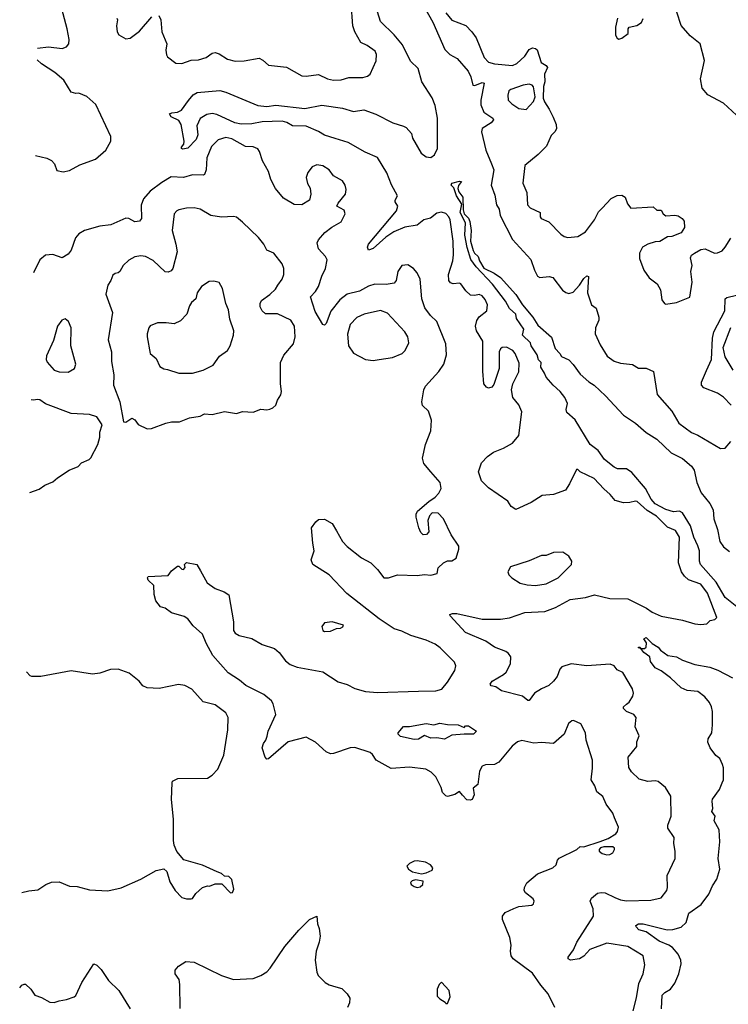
# Model space of a CAD drawing. Extents: x 2056909 to 2160450, y 827444 to 1016825.
# Tile 185 of 256: x 2058356 to 2063027, y 907445 to 913935. Entities that reach past the tile are written whole.
import ezdxf

# ---------------------------------------------------------------- set-up
doc = ezdxf.new("R2010")
doc.units = 0

msp = doc.modelspace()

# ---------------------------------------------------------------- linework, layer by layer
at = {"layer": '0CON10XD'}
for points in [[(2058472.3, 913747.1), (2058545, 913756), (2058635.8, 913744.2), (2058664.1, 913755.9), (2058680, 913775), (2058681.8, 913805), (2058668.2, 913875), (2058615.8, 914075)], [(2059273, 913963), (2059286, 913935), (2059292, 913855), (2059326.2, 913775), (2059320, 913735), (2059323, 913703), (2059330.3, 913690.3), (2059385, 913648.8), (2059425, 913646), (2059485, 913668.6), (2059535, 913670.9), (2059585, 913685.6), (2059625.5, 913714.5), (2059645, 913718.1), (2059669.6, 913709.6), (2059725, 913674.3), (2059775, 913661.9), (2059835, 913664), (2059935, 913682), (2059959.1, 913669.1), (2059996.3, 913636.3), (2060115, 913622), (2060215.7, 913565.7), (2060245, 913563.1), (2060325, 913573.1), (2060385, 913545.7), (2060425, 913535.8), (2060475, 913539.2), (2060525, 913554.3), (2060616.6, 913553.4), (2060647.9, 913562.1), (2060666.2, 913575), (2060705.7, 913664.3), (2060707.1, 913705), (2060697.9, 913727.9), (2060646.2, 913765), (2060604.6, 913784.6), (2060565.7, 913855), (2060551.9, 913895), (2060540, 914045)], [(2061013.9, 914035), (2061078.2, 913918.2), (2061157.6, 913737.6), (2061191.2, 913705), (2061238.6, 913678.6), (2061312.5, 913595), (2061329.2, 913559.2), (2061343.1, 913503.1), (2061355, 913501.5), (2061405, 913521.5), (2061417.3, 913517.3), (2061395.4, 913405), (2061396.4, 913373.6), (2061414.4, 913324.4), (2061473.5, 913285), (2061479.1, 913275), (2061464.4, 913255), (2061405, 913218.9), (2061398.7, 913195), (2061427.8, 913075), (2061464.7, 912985), (2061480, 912945), (2061463.9, 912845), (2061487.9, 912777.9), (2061498.8, 912715), (2061517.1, 912685), (2061522.5, 912645), (2061605, 912487.1), (2061725.8, 912355), (2061748, 912285), (2061768.8, 912245), (2061785, 912236), (2061845, 912241.4), (2061870, 912235), (2061933, 912153), (2061955, 912136.2), (2061975, 912130), (2062005, 912139.4), (2062045.9, 912184.1), (2062075, 912230), (2062095, 912246.2), (2062105, 912242.5), (2062097.9, 912135), (2062124.3, 912055), (2062155, 912033.3), (2062173.3, 911975), (2062173.3, 911955), (2062152, 911905), (2062148.8, 911865), (2062181.7, 911791.7), (2062227.3, 911717.3), (2062275, 911684), (2062315, 911672), (2062395, 911661.4), (2062435, 911638), (2062485, 911638.6), (2062533.8, 911615), (2062557.5, 911465), (2062653.8, 911355), (2062700.8, 911275), (2062783.4, 911213.4), (2062825, 911195.7), (2062975, 911108.6), (2063005, 911110), (2063044.2, 911155)], [(2058996, 913946), (2059001.2, 913935), (2058994, 913895), (2058998.8, 913855), (2059010, 913835), (2059055, 913808.8), (2059085, 913813.8), (2059145, 913858.8), (2059226.4, 913953.6)], [(2061427.6, 909837.6), (2061294.3, 909895), (2061192.5, 910005), (2061190, 910015), (2061208.8, 910021.2), (2061238, 910022), (2061404.4, 909984.4), (2061525, 909983.8), (2061585, 909992.9), (2061685, 910027.5), (2061816.5, 910033.5), (2061888.5, 910061.5), (2061985, 910113.1), (2062085, 910126.9), (2062145.5, 910144.5), (2062245, 910120.5), (2062365, 910118.1), (2062486.8, 910056.8), (2062525, 910029.4), (2062583.8, 910003.8), (2062725, 909976.9), (2062805, 909952.5), (2062845, 909948), (2062885, 909953.8), (2062906.2, 909973.8), (2062937.7, 909982.3), (2062950, 909995), (2062890.4, 910155), (2062845, 910213.3), (2062763.8, 910243.8), (2062736.8, 910266.8), (2062717.5, 910295), (2062698.5, 910355), (2062704.4, 910525), (2062678.7, 910568.7), (2062625, 910590), (2062552.6, 910662.6), (2062490.8, 910700.8), (2062425, 910758.6), (2062415, 910762.5), (2062377, 910753), (2062335, 910751.2), (2062280, 910765), (2062248, 910805), (2062205, 910842.5), (2062141.9, 910911.9), (2062050, 910955), (2062035, 910970), (2062025, 910970), (2061980, 910875), (2061952.5, 910835), (2061875, 910805.8), (2061800.3, 910799.7), (2061727, 910753), (2061625, 910706.7), (2061595, 910726.7), (2061572.5, 910762.5), (2061445, 910850), (2061398.8, 910895), (2061380, 910955), (2061400, 911015), (2061438.8, 911055), (2061478.8, 911085), (2061545, 911111.1), (2061605, 911143.3), (2061646.7, 911195), (2061665, 911350), (2061645, 911396.7), (2061606.2, 911445), (2061597.5, 911495), (2061607.1, 911535), (2061645, 911613.3), (2061647.9, 911672.1), (2061620.6, 911735), (2061605.6, 911755), (2061565, 911777.5), (2061535, 911774.2), (2061524.4, 911765), (2061516.7, 911745), (2061515.6, 911635), (2061480.3, 911529.7), (2061467.3, 911512.7), (2061445, 911506.7), (2061432.3, 911512.3), (2061416.2, 911535), (2061407.6, 911617.6), (2061408.5, 911815), (2061366.5, 911885), (2061359.5, 911915), (2061368, 911952), (2061383.6, 911976.4), (2061435.8, 912015), (2061439.4, 912055), (2061425, 912090), (2061405, 912115.7), (2061385, 912124), (2061355, 912116.2), (2061328.3, 912118.3), (2061297, 912147), (2061264.1, 912194.1), (2061255, 912198.8), (2061213.2, 912193.2), (2061195, 912200.8), (2061185.5, 912215.5), (2061181.8, 912255), (2061210.8, 912345), (2061216.1, 912385), (2061213.8, 912475), (2061192.5, 912615), (2061184.6, 912635), (2061165, 912657.7), (2061135, 912665.3), (2061105, 912660.8), (2061062.7, 912627.3), (2061018.8, 912615), (2060975, 912581.4), (2060895, 912567.3), (2060822.6, 912537.4), (2060768.4, 912501.6), (2060685, 912427.1), (2060655, 912416.7), (2060648, 912435), (2060655.7, 912455), (2060838.5, 912675), (2060847.5, 912705), (2060830, 912735), (2060830, 912745), (2060845.8, 912775), (2060806.5, 912846.5), (2060776.7, 912925), (2060715, 913026.1), (2060632.8, 913062.8), (2060520.8, 913125), (2060435, 913152.4), (2060363.9, 913173.8), (2060325, 913198.1), (2060245, 913232.4), (2060155, 913234.5), (2060116.9, 913256.9), (2060086.6, 913266.6), (2059955, 913260.8), (2059885, 913249.4), (2059816.2, 913246.2), (2059773.1, 913255), (2059655, 913309.6), (2059625, 913316.2), (2059589.2, 913310.8), (2059545, 913284.3), (2059523.8, 913235), (2059529.2, 913175), (2059519.6, 913145), (2059465, 913088.6), (2059431.9, 913081.9), (2059423.3, 913085), (2059422, 913095), (2059436.7, 913115), (2059440, 913135), (2059420.8, 913245), (2059405, 913270), (2059353.8, 913295), (2059343.8, 913315), (2059358, 913322), (2059395, 913324.4), (2059422.2, 913337.8), (2059467.6, 913402.4), (2059499.2, 913440.8), (2059525, 913455.5), (2059675, 913468), (2059715, 913458), (2059925, 913368.6), (2059985, 913362.5), (2060045, 913371.1), (2060235, 913349.7), (2060347.3, 913372.7), (2060482.6, 913352.6), (2060555, 913330.4), (2060625, 913340.8), (2060702.3, 913312.3), (2060815, 913254.6), (2060885, 913234.2), (2060903.4, 913223.4), (2060937.5, 913185), (2060944, 913155), (2061001.5, 913055), (2061035, 913031.9), (2061065, 913027.1), (2061089.4, 913045), (2061109.5, 913085), (2061108.9, 913285), (2061095, 913370), (2061075, 913419.5), (2061007.1, 913525), (2060983.3, 913613.3), (2060931.8, 913661.8), (2060879.7, 913769.7), (2060823.9, 913835), (2060735, 913922.5), (2060713.6, 913986.4)], [(2061165, 913980.8), (2061205, 913931.4), (2061295.7, 913895.7), (2061335, 913856), (2061364.5, 913814.5), (2061416.3, 913686.3), (2061446, 913655), (2061485, 913643.8), (2061605, 913632.2), (2061633.7, 913646.3), (2061684.4, 913695.6), (2061715, 913738), (2061735, 913749.2), (2061756, 913746), (2061766.1, 913736.1), (2061792.5, 913652.5), (2061825, 913633.3), (2061835, 913620), (2061813.9, 913576.1), (2061817.5, 913525), (2061807.5, 913495), (2061807, 913417), (2061813.9, 913393.9), (2061846.7, 913345), (2061871.7, 913291.7), (2061891.2, 913245), (2061893.3, 913215), (2061883.3, 913195), (2061858.8, 913171.2), (2061827.9, 913102.1), (2061772.7, 913047.3), (2061684.3, 912975), (2061672.7, 912857.3), (2061697.5, 912795), (2061702.5, 912715), (2061721.4, 912695), (2061786.2, 912665), (2061786.7, 912635), (2061793.3, 912625), (2061842.6, 912602.6), (2061922.2, 912522.2), (2061945, 912505.7), (2061968.3, 912498.3), (2062035, 912506), (2062085, 912536), (2062145, 912616.7), (2062171.7, 912668.3), (2062195, 912692.2), (2062255, 912756.9), (2062295, 912775.8), (2062325, 912778), (2062345.8, 912765.8), (2062362.3, 912722.3), (2062383, 912693), (2062531.7, 912701.7), (2062555, 912680), (2062585, 912680), (2062597.5, 912655), (2062615, 912642.5), (2062675, 912646.7), (2062695, 912642.5), (2062722.5, 912625), (2062735, 912607.5), (2062738.8, 912565), (2062715, 912530), (2062655, 912506.7), (2062626.1, 912503.9), (2062575, 912473.8), (2062545, 912471.2), (2062495, 912456), (2062461.2, 912435), (2062441.2, 912395), (2062440.3, 912360.3), (2062470.8, 912285), (2062505, 912234), (2062558, 912195), (2062580, 912155), (2062588.3, 912088.3), (2062605, 912063.3), (2062615, 912060), (2062685, 912070), (2062773, 912107), (2062787.5, 912205), (2062779.2, 912275), (2062788, 912315), (2062776.7, 912365), (2062785, 912382.5), (2062803.9, 912396.1), (2062845, 912420), (2062873.6, 912423.6), (2062935, 912396.7), (2062955, 912397.5), (2062985, 912412.5), (2063006.2, 912435), (2063043.8, 912495)], [(2062296.7, 913945), (2062283.8, 913885), (2062283.9, 913833.9), (2062295, 913812.5), (2062305, 913807.5)], [(2062305, 913807.5), (2062325, 913813.3), (2062366.1, 913843.9), (2062367.5, 913875), (2062373.6, 913886.4), (2062423.9, 913896.1), (2062455, 913917.5), (2062466.1, 913943.9)], [(2063081.2, 913305), (2062995.8, 913385), (2062890.8, 913440.8), (2062855, 913484), (2062843.6, 913545), (2062869.5, 913665), (2062840.8, 913775), (2062775, 913829.2), (2062716.2, 913896.2), (2062688.1, 913985)], [(2058460.2, 913040.8), (2058535, 913021.2), (2058565, 913007.5), (2058585.9, 912985.9), (2058600.5, 912940.5), (2058642.3, 912932.3), (2058685, 912940), (2058751.3, 912978.7), (2058855, 913015.8), (2058924.2, 913075.8), (2058957.5, 913135), (2058956.7, 913165), (2058856.8, 913376.8), (2058797.7, 913427.7), (2058745, 913450), (2058725, 913447.5), (2058695, 913457.5), (2058646.6, 913536.6), (2058587.2, 913587.2), (2058500, 913645), (2058471, 913670.2)], [(2061695, 913343.8), (2061743.3, 913395), (2061753.6, 913426.4), (2061741.7, 913491.7), (2061733, 913503), (2061715, 913510), (2061675, 913503.8), (2061593.3, 913475), (2061580.8, 913465), (2061572.7, 913437.3), (2061576.2, 913405), (2061599.7, 913379.7), (2061645, 913348.8), (2061695, 913343.8)], [(2061882.5, 907425), (2061838.8, 907515), (2061791.1, 907571.1), (2061735, 907650), (2061608.8, 907745), (2061594.3, 907764.3), (2061590.8, 907795), (2061595.7, 907835), (2061587.1, 907885), (2061538, 908005), (2061538.8, 908025), (2061555, 908050), (2061612.7, 908077.3), (2061645, 908088.8), (2061731.7, 908098.3), (2061743, 908107), (2061747.5, 908125), (2061740.7, 908140.7), (2061689.5, 908179.5), (2061682, 908195), (2061682.5, 908215), (2061697.5, 908245), (2061768.1, 908305), (2061870, 908345), (2061891.4, 908365), (2061900.6, 908395), (2061911.7, 908408.3), (2062027.5, 908465), (2062050, 908485), (2062075, 908482.5), (2062181.3, 908518.7), (2062235, 908538.5), (2062285, 908568.1), (2062297.1, 908585), (2062302, 908612), (2062276.7, 908675), (2062266.2, 908705), (2062221.2, 908765), (2062198.8, 908815), (2062159.2, 908845), (2062146.9, 908885), (2062122.2, 908925), (2062132.1, 909002.1), (2062131.9, 909055), (2062090, 909185), (2062085.7, 909235), (2062053.9, 909293.9), (2062005.9, 909315.9), (2061995, 909313.8), (2061974, 909295), (2061944, 909225), (2061875, 909164.2), (2061795, 909171.1), (2061745, 909167.1), (2061665, 909183.8), (2061636.7, 909175), (2061602.4, 909147.6), (2061515, 909040.6), (2061485, 909026.7), (2061426.6, 909023.4), (2061405, 909014), (2061387.4, 908982.6), (2061375, 908893.8), (2061345, 908870), (2061352.2, 908825), (2061337.5, 908795), (2061325, 908790), (2061302.8, 908792.8), (2061274.4, 908824.4), (2061255, 908847.5), (2061225, 908827.5), (2061175, 908813.8), (2061165, 908819.2), (2061142.2, 908842.2), (2061134.6, 908875), (2061098.2, 908945), (2061066.9, 908975), (2061033.1, 908995), (2060925, 909007.1), (2060805, 908998.5), (2060705.2, 909055.2), (2060681.2, 909091.2), (2060665, 909104.3), (2060565, 909136.9), (2060535, 909135.4), (2060425, 909097.1), (2060405, 909095.7), (2060375, 909110), (2060305, 909171.9), (2060245, 909205.8), (2060124.6, 909175.4), (2059995, 909062.5), (2059985, 909060), (2059973, 909073), (2059954.2, 909135), (2059962, 909165), (2059977.5, 909185), (2059986.9, 909213.1), (2059993.3, 909245), (2060044.5, 909355), (2060027.5, 909425), (2060014.6, 909444.6), (2059965, 909486), (2059846.1, 909546.1), (2059805, 909581.1), (2059729.3, 909629.3), (2059629.2, 909745), (2059584, 909825), (2059560, 909885), (2059500.3, 909940.3), (2059465, 909986.7), (2059440.5, 910000.5), (2059356.4, 910026.4), (2059315, 910056.2), (2059283.9, 910063.9), (2059252.5, 910105), (2059243, 910147), (2059240, 910205), (2059201.7, 910241.7), (2059197.5, 910255), (2059202.5, 910265), (2059335, 910272.5), (2059357, 910303), (2059395, 910332.5), (2059405, 910332.5), (2059425, 910312.5), (2059435, 910310), (2059446.7, 910325), (2059442.5, 910345), (2059455, 910357.5), (2059523.6, 910343.6), (2059547.5, 910302.5), (2059592.3, 910222.3), (2059645, 910186.7), (2059703.9, 910163.9), (2059733.6, 910143.6), (2059764.2, 909965), (2059765, 909910), (2059775, 909892), (2059803.3, 909875), (2059886.1, 909856.1), (2059955, 909815.8), (2060035, 909790.8), (2060065.8, 909765), (2060108.3, 909708.3), (2060138, 909685), (2060185, 909667.5), (2060355, 909635.6), (2060455, 909570), (2060515, 909552.9), (2060565, 909526.4), (2060635, 909506.1), (2060715, 909500.3), (2060985, 909509.4), (2061099.7, 909510.3), (2061137.4, 909522.6), (2061175, 909568), (2061223.8, 909645), (2061231.2, 909675), (2061221.2, 909701.2), (2061127.5, 909795), (2061095, 909818.1), (2061036.1, 909846.1), (2060935, 909875.6), (2060875, 909904.4), (2060825, 909920), (2060724.3, 909985), (2060512.9, 910152.9), (2060395.5, 910275.5), (2060287.5, 910345), (2060277.5, 910375), (2060297.5, 910435), (2060287.5, 910485), (2060280, 910585), (2060307.5, 910625), (2060325, 910640), (2060365, 910642.5), (2060415, 910613.3), (2060443.8, 910565), (2060484.5, 910494.5), (2060513.4, 910463.4), (2060608.3, 910388.3), (2060671.2, 910355), (2060715, 910311.2), (2060755.7, 910255.7), (2060785.9, 910255.9), (2060845, 910275.6), (2060975, 910270.6), (2061025, 910277.1), (2061065.8, 910274.2), (2061107.5, 910285), (2061115, 910322.5), (2061150, 910355), (2061175, 910367.5), (2061205, 910367.5), (2061232.5, 910385), (2061250, 910445), (2061250, 910465), (2061199.1, 910539.1), (2061148.6, 910645), (2061115, 910681.4), (2061075, 910684.2), (2061056, 910665), (2061046, 910635), (2061051.7, 910558.3), (2061038.3, 910541.7), (2061015, 910540), (2061000, 910555), (2060987.5, 910585), (2060968.8, 910655), (2060968.8, 910675), (2060978.8, 910695), (2061051.7, 910758.3), (2061095, 910787.5), (2061119.2, 910815), (2061134.2, 910845), (2061127.5, 910885), (2061065, 910953.8), (2061020.3, 911010.3), (2061010, 911045), (2061030.8, 911135), (2061066, 911225), (2061071.2, 911295), (2061051.2, 911355), (2061011.2, 911391.2), (2061006.1, 911416.1), (2061020.6, 911495), (2061031.4, 911518.6), (2061117.5, 911615), (2061152, 911665), (2061169.2, 911725), (2061165, 911797.5), (2061105.7, 911945), (2061062.9, 911985), (2061025.4, 912035.4), (2061005.4, 912095), (2060995.4, 912225.4), (2060976.6, 912266.6), (2060952, 912295), (2060915, 912319.2), (2060875, 912315.8), (2060849.2, 912275), (2060837.5, 912215), (2060825, 912198), (2060771.3, 912188.7), (2060697.3, 912192.7), (2060655, 912179.2), (2060594.7, 912145.3), (2060514.7, 912125.3), (2060465, 912089.5), (2060406, 912014), (2060375, 911932.5), (2060365, 911921.2), (2060355, 911926.7), (2060302.4, 912012.4), (2060272.1, 912107.9), (2060305.9, 912144.1), (2060324.7, 912175.3), (2060346.3, 912243.7), (2060371.2, 912295), (2060381.9, 912351.9), (2060370.6, 912375), (2060325.6, 912425), (2060316.9, 912465), (2060325.6, 912485), (2060367.6, 912532.4), (2060413.1, 912566.9), (2060475, 912602), (2060500.8, 912655), (2060495, 912678.8), (2060446.7, 912705), (2060454, 912725), (2060503.8, 912785), (2060508.8, 912815), (2060501.2, 912845), (2060483.9, 912873.9), (2060425, 912906.7), (2060395.7, 912945.7), (2060355, 912971.2), (2060315, 912978.8), (2060283.8, 912965), (2060255, 912926.7), (2060244.3, 912895), (2060253.8, 912855), (2060271.2, 912825), (2060273.8, 912785), (2060266.2, 912745), (2060215, 912714), (2060165, 912716.2), (2060095, 912758), (2060042.5, 912822.5), (2060012.2, 912882.2), (2059995.6, 912935), (2059955.8, 913005), (2059936.6, 913066.6), (2059925, 913083.8), (2059895, 913098), (2059845, 913100), (2059755, 913150.4), (2059715, 913159.5), (2059665, 913142.5), (2059620.8, 913099.2), (2059590.4, 913025), (2059585.3, 912944.7), (2059573.8, 912915), (2059565, 912910), (2059495, 912913.1), (2059435, 912895.6), (2059355, 912899.1), (2059292, 912862), (2059216.5, 912805), (2059171.8, 912755), (2059156.7, 912713.3), (2059159.2, 912625), (2059145, 912606.2), (2059115, 912602), (2059075, 912624.3), (2059055, 912627.1), (2058957, 912583), (2058885, 912574.5), (2058783.9, 912546.1), (2058745, 912522.9), (2058723.3, 912496.7), (2058694.2, 912415), (2058675, 912388.8), (2058635, 912366), (2058575, 912387.8), (2058525, 912382.5), (2058488.3, 912351.7), (2058446.9, 912267.4)], [(2063083.6, 910065), (2063005, 910127), (2062947.2, 910227.2), (2062843.4, 910345), (2062837.3, 910365), (2062836.1, 910435), (2062825, 910467.9), (2062800, 910525), (2062777.9, 910597.9), (2062725.4, 910685.4), (2062705, 910696.2), (2062665, 910691.5), (2062615, 910705.4), (2062543.4, 910743.4), (2062518.2, 910775), (2062481.7, 910845), (2062389.6, 910949.6), (2062355, 910974.6), (2062295.7, 910974.3), (2062275, 910985.6), (2062210.9, 911035), (2062168.2, 911095), (2062115, 911134.6), (2062018, 911298), (2061962, 911345), (2061957.1, 911365), (2061966.9, 911405), (2061949.2, 911445), (2061918.9, 911485), (2061872.5, 911525), (2061825, 911578), (2061814, 911605), (2061791.2, 911645), (2061792.5, 911675), (2061775, 911692.5), (2061765.9, 911725.9), (2061728, 911785), (2061722, 911805), (2061670, 911855), (2061678.8, 911895), (2061630, 911965), (2061626.2, 911995), (2061585, 912030.8), (2061558.8, 912078.8), (2061471.8, 912191.8), (2061365.4, 912305), (2061329.7, 912355), (2061304.5, 912434.5), (2061289.7, 912515), (2061293.5, 912595), (2061258.2, 912665), (2061269.6, 912719.6), (2061234.5, 912775), (2061217.1, 912827.1), (2061200, 912845), (2061205, 912857.5), (2061255, 912870), (2061268, 912868), (2061248.2, 912841.8), (2061243.1, 912823.1), (2061250.6, 912800.6), (2061277.7, 912765), (2061279.2, 912680.8), (2061285.4, 912655.4), (2061315, 912627.5), (2061323.3, 912605), (2061332.7, 912545), (2061327.5, 912475), (2061344.5, 912414.5), (2061354.3, 912395), (2061378.8, 912375), (2061386.2, 912345), (2061415, 912296.7), (2061483.6, 912263.6), (2061526, 912235), (2061625, 912123.8), (2061670, 912055), (2061737.8, 911975), (2061770.5, 911920.5), (2061861.7, 911841.7), (2061885, 911766.7), (2061916.7, 911735), (2061927.5, 911715), (2061975, 911693.8), (2062005, 911663.3), (2062049.3, 911599.3), (2062107.4, 911547.4), (2062142.5, 911525), (2062218, 911455), (2062335, 911328.8), (2062415, 911275.7), (2062485, 911213.1), (2062555, 911170), (2062649.7, 911079.7), (2062725, 911041.9), (2062785, 910992.9), (2062800.8, 910965), (2062818.7, 910885), (2062847.4, 910817.4), (2062904.2, 910745), (2062926.2, 910705), (2062930.9, 910645), (2062954.3, 910575), (2062970.6, 910495), (2062995, 910461.3), (2063035, 910430.5)], [(2059195, 911238.8), (2059225, 911240), (2059320, 911275), (2059356.4, 911283.6), (2059410, 911285), (2059475, 911310), (2059545, 911321.2), (2059575, 911336.2), (2059625, 911333.3), (2059705, 911352.5), (2059785, 911340), (2059825, 911353.3), (2059895, 911348), (2059945, 911368), (2059985, 911363.8), (2060005, 911368.8), (2060025, 911376.7), (2060043.3, 911395), (2060055, 911427.5), (2060077.7, 911462.3), (2060081.2, 911485), (2060074, 911535), (2060074.2, 911675), (2060097, 911723), (2060160.9, 911799.1), (2060171.1, 911845), (2060166.7, 911915), (2060143.7, 911953.7), (2060055, 911996.5), (2059975, 911997.1), (2059954, 912015), (2059941.7, 912041.7), (2059940, 912065), (2059950, 912085), (2060005, 912123.1), (2060041.5, 912158.5), (2060056.9, 912185), (2060085.8, 912225), (2060096, 912255), (2060095.8, 912295), (2060085, 912326.7), (2060030, 912395), (2059985.7, 912415.7), (2059964.3, 912455), (2059929.5, 912499.5), (2059825, 912600), (2059783.9, 912633.9), (2059765, 912638), (2059685, 912634.3), (2059615, 912644.4), (2059545, 912685.5), (2059505, 912695.5), (2059455, 912693.3), (2059405, 912680.8), (2059391.2, 912675), (2059374.2, 912655), (2059360, 912545), (2059385.7, 912455), (2059392.9, 912405), (2059364.3, 912295), (2059355, 912279.2), (2059335, 912271.5), (2059315, 912272.2), (2059235, 912347.3), (2059185, 912374.4), (2059155, 912378.9), (2059115, 912372.5), (2059075, 912349.2), (2059038.8, 912315), (2059016.7, 912275), (2059005, 912266.7), (2058985, 912262.5), (2058969.3, 912250.7), (2058956.7, 912215), (2058936.7, 912185), (2058924, 912125), (2058966.9, 912005), (2058938.5, 911825), (2058960.6, 911745), (2058961.7, 911681.7), (2058976.1, 911593.9), (2058973.8, 911525), (2059016.4, 911416.4), (2059040, 911285), (2059055, 911282.5), (2059095, 911307.5), (2059115, 911297.5), (2059137.5, 911267.5), (2059195, 911238.8)], [(2059495, 911604.2), (2059565, 911625.8), (2059632.1, 911657.9), (2059673.4, 911716.6), (2059726.4, 911753.6), (2059742.9, 911785), (2059765.7, 911855), (2059766.9, 911885), (2059740.6, 911960.6), (2059732.2, 912022.2), (2059715.6, 912065), (2059692.3, 912162.3), (2059671.7, 912201.7), (2059635, 912212), (2059605, 912208.6), (2059554.5, 912175.5), (2059526.2, 912135), (2059515.8, 912094.2), (2059488.7, 912071.3), (2059475, 912048.8), (2059457.1, 911995), (2059415, 911950.8), (2059375, 911929.2), (2059322.3, 911937.7), (2059265, 911936.2), (2059215, 911916.7), (2059206.7, 911905), (2059196.2, 911865), (2059197.1, 911845), (2059215.6, 911735.6), (2059255, 911702), (2059279.3, 911649.3), (2059305, 911634), (2059329.4, 911629.4), (2059405, 911604.3), (2059495, 911604.2)], [(2063045.5, 911395), (2062995, 911447.1), (2062955, 911474), (2062865, 911508.8), (2062848.8, 911525), (2062848.8, 911545), (2062883, 911623), (2062915.3, 911694.7), (2062922.3, 911835), (2062931.8, 911878.2), (2063003.8, 912015), (2063005.4, 912094.6), (2063017, 912103), (2063080.8, 912119.2)], [(2060685, 911689.5), (2060725, 911694.5), (2060812.6, 911707.4), (2060876.2, 911733.8), (2060897.1, 911755), (2060920.8, 911805), (2060913.1, 911845), (2060895, 911877.5), (2060781.1, 912001.1), (2060735, 912018.1), (2060625.4, 911994.6), (2060578.5, 911971.5), (2060535, 911926), (2060516.8, 911863.2), (2060522.9, 911785), (2060556.6, 911736.6), (2060635, 911695.6), (2060685, 911689.5)], [(2058675, 911612), (2058717.5, 911635), (2058726.1, 911663.9), (2058692, 911785), (2058694.2, 911905), (2058678.6, 911945), (2058655, 911962.9), (2058634, 911955), (2058604.4, 911915.6), (2058578.7, 911821.3), (2058531.7, 911718.3), (2058530, 911695), (2058537.7, 911677.7), (2058583.8, 911623.8), (2058615, 911613.3), (2058675, 911612)], [(2063058.5, 911625), (2063005, 911712.1), (2062992.6, 911775), (2063043.3, 911906.7)], [(2058421.9, 910818.5), (2058485, 910840), (2058522.3, 910867.7), (2058575, 910888.8), (2058605, 910916.2), (2058682.5, 910965), (2058740.7, 910989.3), (2058762.5, 911015), (2058813.6, 911036.4), (2058825, 911047.5), (2058870, 911135), (2058883, 911183), (2058883.9, 911216.1), (2058900, 911265), (2058865, 911317.5), (2058815, 911333.3), (2058695, 911338.8), (2058525, 911402.5), (2058488.3, 911428.3), (2058475, 911432.5), (2058445, 911426.7), (2058432.4, 911429.9)], [(2061755, 910204.5), (2061825, 910216.9), (2061905.8, 910255), (2061992, 910345), (2061995.8, 910365), (2061975, 910398.8), (2061935, 910425.8), (2061875, 910422.5), (2061825, 910404.2), (2061795, 910404.2), (2061715, 910369.2), (2061590.7, 910329.3), (2061573.3, 910295), (2061580, 910275), (2061600, 910255), (2061655, 910221.4), (2061699.7, 910209.7), (2061755, 910204.5)], [(2060365, 909902.5), (2060405, 909904), (2060445, 909921.2), (2060470, 909925), (2060486.4, 909933.6), (2060490, 909945), (2060415, 909966), (2060365, 909960), (2060347.5, 909935), (2060355, 909910), (2060365, 909902.5)], [(2062398.7, 907401.3), (2062421.7, 907488.3), (2062437.7, 907582.3), (2062465.6, 907645), (2062477.1, 907705), (2062465.8, 907765), (2062365, 907825.4), (2062225, 907847.5), (2062114.6, 907805.4), (2062075, 907762.9), (2062045, 907744.3), (2061985.9, 907735.9), (2061970, 907745), (2061970, 907755), (2062006, 907805), (2062027.8, 907855), (2062138.8, 908025), (2062136.2, 908075), (2062115.6, 908125), (2062124.6, 908145.4), (2062163.5, 908176.5), (2062187.9, 908182.1), (2062215, 908179.5), (2062279.1, 908149.2), (2062315, 908133.9), (2062355, 908126.8), (2062515, 908131.9), (2062583.2, 908146.8), (2062620.8, 908195), (2062625.8, 908215), (2062622.5, 908295), (2062675.8, 908405), (2062675.7, 908455), (2062667.1, 908505), (2062669.5, 908545), (2062628.1, 908605), (2062628.1, 908625), (2062648.9, 908685), (2062647.7, 908817.7), (2062613, 908873), (2062564.3, 908914.3), (2062545, 908918.6), (2062495, 908913.5), (2062440, 908930), (2062387.9, 908977.9), (2062370.8, 909005), (2062366, 909075), (2062423.3, 909145), (2062423.8, 909175), (2062438.8, 909215), (2062412.5, 909275), (2062420, 909335), (2062403.3, 909355), (2062355, 909375.6), (2062336.7, 909395), (2062335.6, 909405), (2062355, 909424.4), (2062372.7, 909437.3), (2062397.1, 909475), (2062400.8, 909495), (2062394.3, 909525), (2062332.1, 909632.1), (2062295, 909649.2), (2062275, 909675.8), (2062247.9, 909687.9), (2062095, 909676.9), (2061990.7, 909689.3), (2061929.7, 909670.3), (2061915, 909653.3), (2061897.5, 909605), (2061875, 909574), (2061844.4, 909545.6), (2061795, 909524.4), (2061749.2, 909495), (2061715, 909446.7), (2061705, 909446.7), (2061670.8, 909475), (2061531.7, 909511.7), (2061495, 909537.5), (2061463.8, 909545), (2061457.1, 909555), (2061469.4, 909575), (2061545, 909618.2), (2061563.3, 909635), (2061590.7, 909689.3), (2061592.5, 909735), (2061577.6, 909757.6), (2061559.7, 909769.7), (2061485, 909799.4), (2061427.6, 909837.6)], [(2062586.9, 907415), (2062591.1, 907505), (2062607.3, 907522.7), (2062645, 907545.6), (2062675, 907584.4), (2062700, 907645), (2062715, 907712.5), (2062712.9, 907735), (2062695.3, 907775), (2062659.5, 907819.5), (2062635.2, 907835.2), (2062570.3, 907860.3), (2062485, 907922.7), (2062435.7, 907935), (2062418.8, 907955), (2062417.5, 907965), (2062435.5, 907974.5), (2062465, 907975.4), (2062623.9, 907936.1), (2062661.7, 907938.3), (2062716.1, 907953.9), (2062747.8, 907985), (2062765.6, 908045), (2062847.2, 908102.8), (2062898.7, 908171.3), (2062921.4, 908225), (2062950.7, 908269.3), (2062971.1, 908335), (2062960.6, 908405), (2062971.2, 908515), (2062966.7, 908595), (2062933.9, 908653.9), (2062940, 908685), (2062918.8, 908715), (2062924, 908735), (2062919.2, 908785), (2062922.4, 908797.6), (2062968.3, 908861.7), (2062986, 908905), (2062994.2, 908925), (2062994.1, 909004.1), (2062988, 909025), (2062971.2, 909065), (2062944.2, 909085), (2062906.2, 909135), (2062892.3, 909172.3), (2062892.9, 909195), (2062917.5, 909235), (2062922.1, 909287.9), (2062921.8, 909375), (2062916.3, 909406.3), (2062902.9, 909435), (2062871.3, 909471.3), (2062826, 909506), (2062755, 909514.5), (2062715, 909531.8), (2062645, 909596.2), (2062585, 909642), (2062545, 909663.8), (2062513.8, 909705), (2062510, 909735), (2062470, 909765), (2062450, 909790), (2062433.8, 909795), (2062435, 909800), (2062445, 909800), (2062450, 909790), (2062475, 909790), (2062485, 909800), (2062487, 909827), (2062470, 909855), (2062485, 909862.5), (2062524, 909824), (2062565, 909798.8), (2062580, 909780), (2062627.5, 909745), (2062685, 909736), (2062725, 909714), (2062805, 909684), (2062905, 909666.2), (2062956.5, 909646.5), (2063055, 909596)], [(2058369.2, 908182.4), (2058415, 908193.3), (2058475, 908200), (2058527.5, 908235), (2058565, 908250), (2058615, 908252.5), (2058685, 908223.3), (2058735, 908222.5), (2058815, 908200), (2058936.1, 908193.9), (2059025, 908213.3), (2059155, 908268.8), (2059255, 908326.7), (2059305, 908337.5), (2059325, 908320), (2059345, 908252.5), (2059380, 908195), (2059425, 908150), (2059455, 908140), (2059485, 908140), (2059495, 908142.5), (2059517.5, 908175), (2059560, 908215), (2059593.6, 908226.4), (2059606.4, 908223.6), (2059645, 908240), (2059688.3, 908238.3), (2059745, 908180), (2059758.3, 908181.7), (2059767.5, 908205), (2059755, 908267.5), (2059735, 908287.5), (2059705, 908290), (2059687, 908307), (2059658.3, 908318.3), (2059561.7, 908361.7), (2059438.3, 908398.3), (2059391.7, 908451.7), (2059373.3, 908495), (2059368.8, 908525), (2059369.2, 908665), (2059356, 908795), (2059360, 908905), (2059362.5, 908915), (2059397.3, 908932.7), (2059594.5, 908935.5), (2059623.8, 908955), (2059662, 908995), (2059702.1, 909087.9), (2059728.6, 909255), (2059730, 909335), (2059715, 909366.2), (2059645, 909420), (2059565, 909439.2), (2059491.4, 909521.4), (2059445.3, 909545.3), (2059402, 909552), (2059275, 909526.9), (2059195, 909530), (2059166.7, 909545), (2059143.9, 909573.9), (2059077.3, 909627.3), (2059005, 909654), (2058955, 909652.5), (2058885, 909627.1), (2058835, 909621.4), (2058696.1, 909643.9), (2058495, 909606.2), (2058435, 909606.7), (2058425, 909610), (2058400.1, 909637)], [(2060955, 909190), (2060865, 909210), (2060850, 909225), (2060850, 909235), (2060885, 909276.2), (2060925, 909276.2), (2061035, 909296), (2061085, 909288), (2061125, 909298.8), (2061175, 909290), (2061245, 909287.5), (2061285, 909270), (2061295, 909280), (2061315, 909280), (2061367.5, 909245), (2061347.5, 909225), (2061285, 909226.7), (2061205, 909218.8), (2061155, 909192.5), (2061105, 909202.5), (2061065, 909200), (2061025, 909217.5), (2060985, 909192.5), (2060955, 909190)], [(2062225, 908430.8), (2062245, 908432), (2062265, 908443.8), (2062276.2, 908465), (2062276.7, 908475), (2062265, 908484), (2062205, 908481.9), (2062184.3, 908475.7), (2062176.2, 908465), (2062176.2, 908455), (2062195, 908440), (2062225, 908430.8)], [(2061005, 908305.6), (2061035, 908311.9), (2061075, 908330), (2061080, 908345), (2061062.5, 908365), (2061031.7, 908381.7), (2060975, 908390), (2060955, 908387.5), (2060925, 908374), (2060908, 908355), (2060918.9, 908335), (2060945, 908319.2), (2061005, 908305.6)], [(2060975, 908216), (2060995, 908220), (2061013.3, 908235), (2061015, 908256.7), (2060965, 908265.7), (2060941.7, 908258.3), (2060932.3, 908247.7), (2060936.7, 908235), (2060955, 908222), (2060975, 908216)], [(2059413.6, 907416.4), (2059412, 907575), (2059407.7, 907607.7), (2059380, 907645), (2059380.7, 907669.3), (2059403.6, 907696.4), (2059452, 907728), (2059505, 907722.5), (2059685, 907633.8), (2059765, 907608.8), (2059895, 907616.2), (2059945.7, 907634.3), (2059985, 907659.2), (2060007.7, 907682.3), (2060104.2, 907825.8), (2060195.8, 907934.2), (2060265, 908003.8), (2060315, 908026.7), (2060318.6, 907975), (2060330, 907945), (2060336.5, 907895), (2060330.6, 907855), (2060310, 907795), (2060303.5, 907735), (2060315, 907657.5), (2060324.2, 907635), (2060369.6, 907589.6), (2060395, 907574.4), (2060440.5, 907560.5), (2060478.8, 907548.8), (2060515, 907513.3), (2060531.2, 907485), (2060530, 907455), (2060517.5, 907425)], [(2058355.8, 907553.7), (2058369.5, 907570.5), (2058385, 907578.8), (2058395, 907576.7), (2058428.8, 907545), (2058456.7, 907505), (2058499.5, 907489.5), (2058555, 907458.8), (2058583.6, 907456.4), (2058615, 907468.8), (2058665, 907476.2), (2058715, 907493.8), (2058725, 907503.3), (2058765, 907588.8), (2058845, 907711.2), (2058865, 907703.8), (2058892, 907675), (2058942.1, 907602.1), (2059008.8, 907535), (2059085, 907416.2)], [(2061175, 907450), (2061192.5, 907495), (2061187.5, 907535), (2061135, 907590), (2061120, 907575), (2061107.5, 907545), (2061108.3, 907498.3), (2061125, 907480), (2061160, 907460), (2061165, 907450), (2061175, 907450)]]:
    msp.add_lwpolyline(points, dxfattribs=at)

doc.saveas('drawing.dxf')
